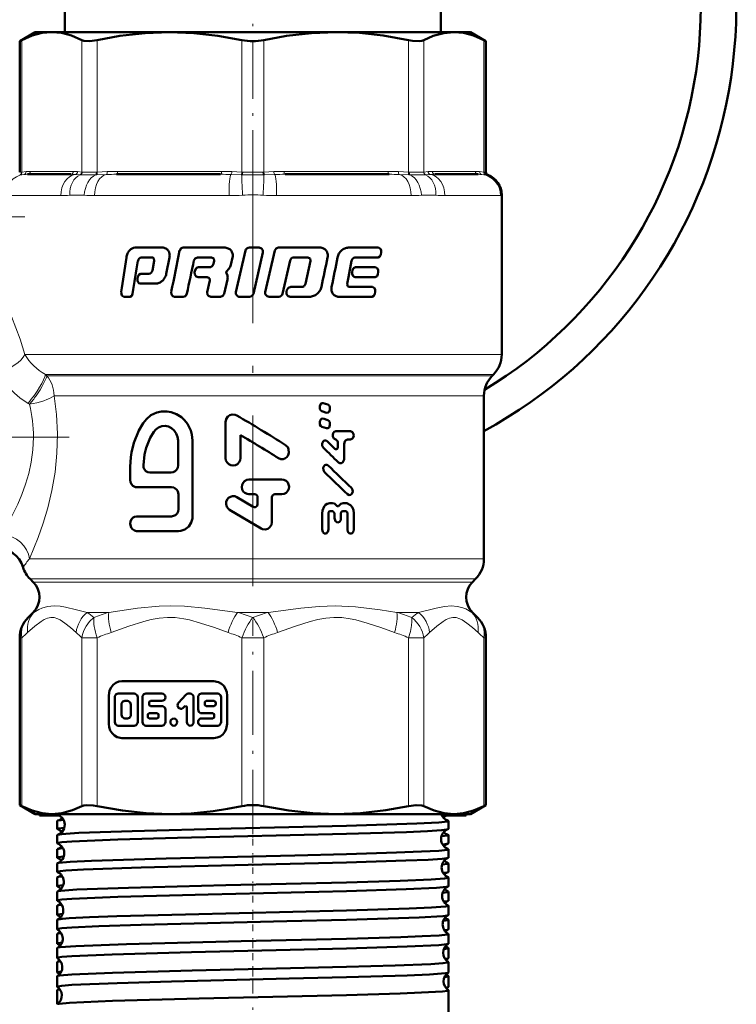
# Model space of a CAD drawing. Extents: x -1351 to 1763, y -1300 to 612.
# Tile 46 of 80: x 265 to 316, y -126 to -57. Entities that reach past the tile are written whole.
import ezdxf

# ---------------------------------------------------------------- set-up
doc = ezdxf.new("R2010")
doc.units = 0
doc.linetypes.add('DASHDOT', pattern=[18.5, 12, -3, 0.5, -3])

msp = doc.modelspace()

# ---------------------------------------------------------------- linework, layer by layer
at = {"color": 7, "linetype": 'DASHDOT', "lineweight": 18, "ltscale": 0.340646}
msp.add_line((281.602, -68.764), (281.602, -55.138), dxfattribs=at)
at = {"color": 7, "lineweight": 50}
for p, q in [((268.381, -57.773), (268.381, -56.273)), ((294.822, -57.773), (294.822, -56.273)), ((266.302, -57.773), (265.206, -58.406)), ((266.302, -57.773), (267.466, -57.773)), ((267.466, -57.773), (275.747, -57.773)), ((275.747, -57.773), (281.602, -57.773)), ((281.602, -57.773), (287.457, -57.773)), ((287.457, -57.773), (295.737, -57.773)), ((295.737, -57.773), (296.902, -57.773)), ((296.902, -57.773), (297.998, -58.406)), ((265.358, -58.328), (265.206, -58.406)), ((265.206, -67.628), (265.206, -58.406)), ((297.998, -58.406), (297.845, -58.328)), ((297.998, -67.628), (297.998, -58.406)), ((268.8, -67.773), (265.763, -67.773)), ((279.337, -67.773), (272.004, -67.773)), ((291.2, -67.773), (283.867, -67.773)), ((297.441, -67.773), (294.403, -67.773)), ((299.102, -80.445), (299.102, -69.22)), ((273.317, -72.93), (275.242, -72.93)), ((276.7, -72.929), (279.586, -72.929)), ((281.083, -73.143), (280.411, -76.052)), ((281.357, -72.929), (282.04, -72.929)), ((281.64, -76.173), (282.313, -73.264)), ((283.147, -73.143), (282.477, -76.052)), ((283.418, -72.929), (286.32, -72.929)), ((288.312, -72.929), (290.444, -72.929)), ((290.599, -73.404), (290.619, -73.263)), ((273.746, -73.619), (274.507, -73.619)), ((274.661, -73.85), (274.535, -74.543)), ((274.635, -73.685), (274.661, -73.85)), ((275.513, -74.773), (275.743, -73.62)), ((277.712, -73.619), (278.697, -73.619)), ((278.697, -73.619), (278.855, -73.685)), ((278.887, -73.85), (278.833, -74.082)), ((278.855, -73.685), (278.887, -73.85)), ((280.058, -74.137), (280.178, -73.62)), ((283.697, -76.173), (284.229, -73.832)), ((284.494, -73.618), (285.479, -73.618)), ((285.663, -73.849), (285.309, -75.471)), ((285.479, -73.618), (285.632, -73.685)), ((285.632, -73.685), (285.663, -73.849)), ((288.333, -75.005), (288.546, -73.849)), ((288.786, -73.619), (290.423, -73.619)), ((273.712, -74.775), (274.296, -74.775)), ((277.537, -74.527), (277.506, -74.667)), ((277.792, -74.314), (278.543, -74.314)), ((279.817, -74.884), (279.741, -74.724)), ((279.757, -74.603), (279.921, -74.428)), ((288.617, -74.527), (288.591, -74.667)), ((288.83, -74.314), (290.233, -74.314)), ((290.392, -74.79), (290.413, -74.649)), ((273.516, -74.99), (273.493, -75.13)), ((273.689, -75.464), (274.765, -75.464)), ((277.762, -75.003), (278.388, -75.003)), ((278.388, -75.003), (278.545, -75.07)), ((278.576, -75.233), (278.394, -76.052)), ((278.545, -75.07), (278.576, -75.233)), ((279.59, -76.174), (279.82, -75.175)), ((288.247, -75.467), (288.333, -75.005)), ((288.805, -75.003), (290.211, -75.003)), ((284.004, -75.911), (283.971, -76.051)), ((284.269, -75.698), (285.023, -75.698)), ((288.405, -75.698), (290.016, -75.698)), ((290.179, -76.174), (290.201, -76.034)), ((272.523, -76.387), (272.965, -76.387)), ((276.104, -76.387), (276.71, -76.387)), ((278.657, -76.387), (279.322, -76.387)), ((280.684, -76.387), (281.367, -76.387)), ((282.75, -76.387), (283.428, -76.387)), ((284.238, -76.387), (285.583, -76.387)), ((287.652, -76.387), (289.993, -76.387)), ((298.438, -81.937), (298.516, -81.859)), ((297.852, -83.352), (297.852, -94.823)), ((286.312, -84.11), (286.312, -84.196)), ((286.457, -84.44), (286.787, -84.542)), ((286.875, -83.968), (286.543, -83.866)), ((287.023, -84.298), (287.023, -84.212)), ((286.875, -85.057), (286.543, -84.955)), ((279.688, -85.203), (279.688, -87.733)), ((286.312, -85.199), (286.312, -85.285)), ((286.457, -85.528), (286.787, -85.63)), ((287.023, -85.387), (287.023, -85.3)), ((287.435, -85.849), (288.47, -85.849)), ((276.34, -88.246), (276.34, -86.501)), ((277.37, -91.837), (277.37, -86.501)), ((280.728, -87.733), (280.728, -86.112)), ((287.375, -87.086), (286.822, -86.55)), ((287.449, -86.42), (287.436, -86.42)), ((288.471, -86.419), (288.27, -86.419)), ((287.572, -86.578), (287.572, -86.959)), ((288.021, -87.782), (288.02, -86.737)), ((272.978, -88.348), (272.978, -89.272)), ((274.358, -88.759), (275.859, -88.759)), ((281.328, -89.248), (283.647, -89.248)), ((273.424, -89.785), (275.883, -89.785)), ((276.375, -90.298), (276.375, -91.324)), ((281.631, -91.162), (280.47, -90.477)), ((281.732, -90.275), (281.328, -90.275)), ((281.935, -90.481), (281.935, -90.983)), ((282.944, -92.236), (282.944, -90.481)), ((283.145, -90.275), (283.647, -90.275)), ((279.967, -91.371), (282.187, -92.683)), ((287.023, -90.908), (287.206, -90.908)), ((287.949, -90.907), (288.136, -90.907)), ((273.424, -91.837), (275.883, -91.837)), ((286.48, -91.622), (286.481, -92.763)), ((286.915, -92.762), (286.914, -91.637)), ((287.231, -91.479), (287.036, -91.479)), ((287.354, -91.637), (287.355, -91.969)), ((287.8, -91.969), (287.8, -91.636)), ((288.124, -91.477), (287.924, -91.477)), ((288.25, -91.635), (288.251, -92.76)), ((288.704, -92.759), (288.703, -91.619)), ((273.424, -92.863), (276.375, -92.863)), ((265.938, -96.238), (266.162, -96.463)), ((297.041, -96.463), (297.266, -96.238)), ((296.602, -97.559), (296.602, -97.488)), ((266.162, -98.584), (265.792, -98.955)), ((297.041, -98.584), (297.412, -98.955)), ((265.206, -112.141), (265.206, -100.369)), ((297.998, -112.141), (297.998, -100.369)), ((278.869, -103.429), (272.39, -103.429)), ((271.466, -104.429), (271.466, -106.429)), ((271.891, -104.557), (271.891, -106.301)), ((273.266, -104.301), (272.128, -104.301)), ((273.503, -106.301), (273.503, -104.557)), ((273.837, -104.557), (273.837, -106.301)), ((275.211, -104.301), (274.074, -104.301)), ((276.896, -104.376), (276.372, -104.944)), ((277.203, -104.301), (277.064, -104.301)), ((277.44, -106.301), (277.44, -104.557)), ((277.755, -104.557), (277.755, -105.429)), ((279.13, -104.301), (277.992, -104.301)), ((279.367, -106.301), (279.367, -104.557)), ((279.793, -106.429), (279.793, -104.429)), ((272.365, -105.07), (272.365, -105.788)), ((272.792, -104.814), (272.602, -104.814)), ((273.029, -105.788), (273.029, -105.07)), ((274.311, -105.07), (274.311, -104.916)), ((274.405, -104.814), (275.211, -104.814)), ((275.211, -105.173), (274.405, -105.173)), ((276.707, -105.306), (276.804, -105.201)), ((278.229, -104.916), (278.229, -105.07)), ((278.893, -104.814), (278.324, -104.814)), ((278.324, -105.173), (278.893, -105.173)), ((278.988, -105.07), (278.988, -104.916)), ((274.219, -105.788), (274.219, -105.942)), ((274.879, -105.686), (274.314, -105.686)), ((274.974, -105.942), (274.974, -105.788)), ((275.448, -106.301), (275.448, -105.429)), ((276.966, -105.274), (276.966, -106.301)), ((277.992, -105.686), (278.798, -105.686)), ((278.893, -105.788), (278.893, -105.942)), ((272.128, -106.558), (273.266, -106.558)), ((272.602, -106.045), (272.792, -106.045)), ((274.074, -106.558), (275.211, -106.558)), ((274.314, -106.045), (274.879, -106.045)), ((278.798, -106.045), (277.992, -106.045)), ((277.992, -106.558), (279.13, -106.558)), ((272.39, -107.429), (278.869, -107.429)), ((265.206, -112.141), (265.358, -112.218)), ((266.302, -112.773), (265.206, -112.141)), ((296.902, -112.773), (297.998, -112.141)), ((297.845, -112.218), (297.998, -112.141)), ((266.302, -112.773), (267.466, -112.773)), ((266.602, -112.773), (266.602, -112.873)), ((267.966, -112.873), (266.602, -112.873)), ((267.466, -112.773), (275.747, -112.773)), ((267.842, -112.816), (267.842, -112.773)), ((275.747, -112.773), (281.602, -112.773)), ((281.602, -112.773), (287.457, -112.773)), ((287.457, -112.773), (295.737, -112.773)), ((296.602, -112.873), (294.889, -112.873)), ((295.737, -112.773), (296.902, -112.773)), ((296.602, -112.873), (296.602, -112.773)), ((267.842, -113.822), (267.842, -113.259)), ((295.361, -113.822), (295.361, -113.259)), ((267.842, -114.828), (267.842, -114.254)), ((295.361, -114.828), (295.361, -114.254)), ((267.842, -115.834), (267.842, -115.249)), ((295.361, -115.834), (295.361, -115.249)), ((267.842, -116.841), (267.842, -116.243)), ((295.361, -116.841), (295.361, -116.243)), ((267.842, -117.848), (267.842, -117.237)), ((295.361, -117.848), (295.361, -117.237)), ((267.842, -118.856), (267.842, -118.23)), ((295.361, -118.856), (295.361, -118.23)), ((267.842, -119.865), (267.842, -119.222)), ((295.361, -119.865), (295.361, -119.222)), ((267.842, -120.874), (267.842, -120.214)), ((295.361, -120.874), (295.361, -120.214)), ((267.842, -121.883), (267.842, -121.206)), ((295.361, -121.883), (295.361, -121.206)), ((267.842, -122.894), (267.842, -122.197)), ((295.361, -122.894), (295.361, -122.197)), ((267.842, -123.905), (267.842, -123.187)), ((295.361, -123.905), (295.361, -123.187)), ((267.842, -124.916), (267.842, -124.177)), ((295.361, -124.916), (295.361, -124.177)), ((267.842, -126.153), (267.842, -125.166)), ((295.361, -130.773), (295.361, -125.166)), ((295.361, -126.154), (295.361, -126.153))]:
    msp.add_line(p, q, dxfattribs=at)
at = {"color": 7, "lineweight": 18}
for p, q in [((265.358, -58.328), (265.358, -67.615)), ((269.575, -67.615), (269.575, -58.328)), ((270.657, -58.328), (270.657, -67.615)), ((280.836, -67.615), (280.836, -58.328)), ((282.367, -58.328), (282.367, -67.615)), ((292.547, -67.615), (292.547, -58.328)), ((293.629, -58.328), (293.629, -67.615)), ((297.845, -67.615), (297.845, -58.328)), ((265.226, -67.807), (265.205, -67.809)), ((265.206, -67.628), (265.337, -67.617)), ((265.491, -67.785), (265.226, -67.807)), ((265.337, -67.617), (265.358, -67.615)), ((265.358, -67.615), (265.652, -67.586)), ((265.948, -67.573), (268.985, -67.573)), ((269.437, -67.807), (269.115, -67.785)), ((269.281, -67.586), (269.575, -67.615)), ((269.464, -67.809), (269.437, -67.807)), ((269.575, -67.615), (269.597, -67.617)), ((270.608, -67.807), (270.552, -67.809)), ((270.605, -67.617), (270.657, -67.615)), ((271.305, -67.785), (270.608, -67.807)), ((270.657, -67.615), (271.366, -67.586)), ((272.08, -67.573), (279.413, -67.573)), ((280.774, -67.807), (280.054, -67.785)), ((280.128, -67.586), (280.836, -67.615)), ((280.832, -67.809), (280.774, -67.807)), ((280.836, -67.615), (280.889, -67.617)), ((282.315, -67.617), (282.367, -67.615)), ((282.367, -67.615), (283.076, -67.586)), ((282.43, -67.807), (282.371, -67.809)), ((283.15, -67.785), (282.43, -67.807)), ((283.79, -67.573), (291.123, -67.573)), ((291.838, -67.586), (292.547, -67.615)), ((292.596, -67.807), (291.899, -67.785)), ((292.547, -67.615), (292.598, -67.617)), ((292.652, -67.809), (292.596, -67.807)), ((293.607, -67.617), (293.629, -67.615)), ((293.629, -67.615), (293.922, -67.586)), ((293.767, -67.807), (293.74, -67.809)), ((294.088, -67.785), (293.767, -67.807)), ((294.218, -67.573), (297.256, -67.573)), ((297.552, -67.586), (297.845, -67.615)), ((297.978, -67.807), (297.712, -67.785)), ((297.845, -67.615), (297.866, -67.617)), ((297.866, -67.617), (297.998, -67.628)), ((297.998, -67.809), (297.978, -67.807)), ((298.127, -67.815), (297.998, -67.809)), ((269.747, -69.247), (268.728, -69.247)), ((294.475, -69.247), (293.456, -69.247)), ((299.102, -69.22), (299.087, -69.247)), ((264.182, -69.273), (268.1, -69.273)), ((270.468, -69.273), (279.928, -69.273)), ((283.276, -69.273), (292.736, -69.273)), ((295.103, -69.273), (299.021, -69.273)), ((265.569, -80.445), (299.102, -80.445)), ((267.014, -81.859), (298.516, -81.859)), ((267.014, -81.859), (267.117, -81.937)), ((267.117, -81.937), (298.438, -81.937)), ((267.621, -83.352), (267.827, -83.352)), ((267.827, -83.352), (295.166, -83.352)), ((295.166, -83.352), (297.852, -83.352)), ((265.9, -83.951), (265.794, -83.889)), ((265.896, -94.823), (297.852, -94.823)), ((297.266, -96.238), (265.938, -96.238)), ((266.162, -96.463), (297.041, -96.463)), ((266.2, -98.584), (266.162, -98.584)), ((269.95, -98.584), (271.472, -98.584)), ((280.526, -98.584), (282.677, -98.584)), ((291.732, -98.584), (293.253, -98.584)), ((297.004, -98.584), (297.041, -98.584)), ((265.206, -100.369), (265.358, -100.369)), ((265.358, -100.369), (265.358, -112.218)), ((269.575, -112.218), (269.575, -100.369)), ((269.575, -100.369), (270.657, -100.369)), ((270.657, -100.369), (270.657, -112.218)), ((280.836, -112.218), (280.836, -100.369)), ((281.602, -100.369), (280.836, -100.369)), ((282.367, -100.369), (281.602, -100.369)), ((282.367, -100.369), (282.367, -112.218)), ((292.547, -112.218), (292.547, -100.369)), ((292.547, -100.369), (293.629, -100.369)), ((293.629, -100.369), (293.629, -112.218)), ((297.845, -112.218), (297.845, -100.369)), ((297.845, -100.369), (297.998, -100.369))]:
    msp.add_line(p, q, dxfattribs=at)
at = {"color": 7, "linetype": 'DASHDOT', "lineweight": 18}
for p, q in [((281.602, -66.237), (281.602, -101.929)), ((268.674, -86.273), (239.14, -86.273))]:
    msp.add_line(p, q, dxfattribs=at)
at = {"color": 7, "linetype": 'DASHDOT', "lineweight": 18, "ltscale": 0.108127}
msp.add_line((265.566, -70.773), (261.241, -70.773), dxfattribs=at)
at = {"color": 7, "linetype": 'DASHDOT', "lineweight": 18, "ltscale": 0.376446}
msp.add_line((281.602, -114.172), (281.602, -99.114), dxfattribs=at)
at = {"color": 7, "linetype": 'DASHDOT', "lineweight": 18, "ltscale": 0.037488}
msp.add_line((281.602, -114.973), (281.602, -113.473), dxfattribs=at)
at = {"color": 7, "linetype": 'DASHDOT', "lineweight": 18, "ltscale": 0.038128}
msp.add_line((281.602, -116.986), (281.602, -115.461), dxfattribs=at)
at = {"color": 7, "linetype": 'DASHDOT', "lineweight": 18, "ltscale": 0.0389}
msp.add_line((281.602, -119.001), (281.602, -117.445), dxfattribs=at)
at = {"color": 7, "linetype": 'DASHDOT', "lineweight": 18, "ltscale": 0.03981}
msp.add_line((281.602, -121.02), (281.602, -119.428), dxfattribs=at)
at = {"color": 7, "linetype": 'DASHDOT', "lineweight": 18, "ltscale": 0.040864}
msp.add_line((281.602, -123.042), (281.602, -121.407), dxfattribs=at)
at = {"color": 7, "linetype": 'DASHDOT', "lineweight": 18, "ltscale": 0.042071}
msp.add_line((281.602, -125.067), (281.602, -123.384), dxfattribs=at)
at = {"color": 7, "linetype": 'DASHDOT', "lineweight": 18, "ltscale": 0.328996}
msp.add_line((281.602, -137.566), (281.602, -124.406), dxfattribs=at)
at = {"color": 7, "lineweight": 50}
for points in [[(267.466, -57.773), (266.787, -57.832), (266.091, -58.014), (265.358, -58.328)], [(269.575, -58.328), (268.841, -58.014), (268.145, -57.833), (267.466, -57.773)], [(275.747, -57.773), (274.025, -57.838), (272.255, -58.039), (270.657, -58.328)], [(280.836, -58.328), (279.148, -58.025), (277.451, -57.837), (275.747, -57.773)], [(287.457, -57.773), (285.735, -57.838), (283.965, -58.039), (282.367, -58.328)], [(292.547, -58.328), (290.778, -58.014), (289.097, -57.833), (287.457, -57.773)], [(295.737, -57.773), (295.024, -57.838), (294.291, -58.039), (293.629, -58.328)], [(297.845, -58.328), (297.112, -58.014), (296.416, -57.833), (295.737, -57.773)], [(270.657, -58.328), (270.122, -58.403), (269.719, -58.378), (269.575, -58.328)], [(293.629, -58.328), (293.484, -58.378), (293.3, -58.403), (292.831, -58.378), (292.547, -58.328)], [(276.7, -72.929), (276.556, -72.98), (276.456, -73.143)], [(282.313, -73.264), (282.305, -73.118), (282.221, -72.995), (282.04, -72.929)], [(290.423, -73.619), (290.544, -73.549), (290.599, -73.404)], [(290.619, -73.263), (290.617, -73.131), (290.572, -73.01), (290.444, -72.929)], [(277.457, -73.832), (277.535, -73.691), (277.712, -73.619)], [(273.712, -74.775), (273.58, -74.842), (273.516, -74.99)], [(277.506, -74.667), (277.513, -74.812), (277.627, -74.964), (277.762, -75.003)], [(277.792, -74.314), (277.642, -74.363), (277.537, -74.527)], [(288.591, -74.667), (288.595, -74.805), (288.687, -74.959), (288.805, -75.003)], [(288.83, -74.314), (288.69, -74.378), (288.617, -74.527)], [(290.211, -75.003), (290.334, -74.935), (290.392, -74.79)], [(290.413, -74.649), (290.411, -74.516), (290.365, -74.394), (290.233, -74.314)], [(273.493, -75.13), (273.497, -75.265), (273.526, -75.349), (273.578, -75.419), (273.689, -75.464)], [(272.353, -76.052), (272.355, -76.183), (272.398, -76.304), (272.523, -76.387)], [(272.965, -76.387), (273.09, -76.319), (273.149, -76.174)], [(275.867, -76.052), (275.889, -76.239), (275.977, -76.346), (276.104, -76.387)], [(276.71, -76.387), (276.856, -76.337), (276.957, -76.174)], [(278.394, -76.052), (278.42, -76.243), (278.48, -76.32), (278.657, -76.387)], [(279.322, -76.387), (279.493, -76.327), (279.59, -76.174)], [(284.269, -75.698), (284.1, -75.758), (284.004, -75.911)], [(289.993, -76.387), (290.119, -76.319), (290.179, -76.174)], [(290.201, -76.034), (290.198, -75.9), (290.158, -75.79), (290.016, -75.698)], [(277.37, -86.501), (277.32, -86.079), (277.251, -85.8), (277.006, -85.32), (276.807, -85.074), (276.579, -84.864), (276.227, -84.644), (275.857, -84.508), (275.582, -84.459), (275.179, -84.463), (274.85, -84.534), (274.439, -84.721), (274.12, -84.989), (273.88, -85.27)], [(286.543, -83.866), (286.431, -83.877), (286.372, -83.927), (286.315, -84.072), (286.312, -84.11)], [(286.312, -84.196), (286.324, -84.287), (286.383, -84.393), (286.457, -84.44)], [(286.787, -84.542), (286.9, -84.532), (286.96, -84.483), (287.019, -84.337), (287.023, -84.298)], [(287.023, -84.212), (287.01, -84.12), (286.969, -84.038), (286.875, -83.968)], [(280.468, -84.729), (280.366, -84.683), (280.146, -84.662), (279.986, -84.709), (279.849, -84.805), (279.725, -84.99), (279.688, -85.203)], [(286.543, -84.955), (286.431, -84.966), (286.372, -85.015), (286.315, -85.16), (286.312, -85.199)], [(287.023, -85.3), (287.01, -85.209), (286.969, -85.126), (286.875, -85.057)], [(273.88, -85.27), (273.574, -85.791), (273.225, -86.66), (273.062, -87.352), (273.016, -87.669), (272.978, -88.348)], [(276.34, -86.501), (276.31, -86.248), (276.221, -86.008), (276.078, -85.798), (275.89, -85.633), (275.669, -85.523), (275.431, -85.477), (275.191, -85.497), (274.967, -85.581), (274.772, -85.722), (274.633, -85.886)], [(286.312, -85.285), (286.324, -85.376), (286.383, -85.482), (286.457, -85.528)], [(286.787, -85.63), (286.9, -85.62), (286.96, -85.571), (287.019, -85.426), (287.023, -85.387)], [(287.435, -85.85), (287.316, -85.895), (287.25, -85.979), (287.216, -86.097), (287.224, -86.22), (287.301, -86.362), (287.436, -86.42)], [(288.471, -86.419), (288.611, -86.358), (288.659, -86.293), (288.695, -86.173), (288.686, -86.047), (288.619, -85.918), (288.47, -85.849)], [(274.633, -85.886), (274.382, -86.309), (274.102, -87.002), (273.981, -87.489), (273.903, -88.231)], [(286.822, -86.55), (286.757, -86.507), (286.656, -86.497), (286.596, -86.523), (286.547, -86.567), (286.482, -86.713), (286.488, -86.874), (286.562, -87.007)], [(287.449, -86.42), (287.57, -86.556), (287.572, -86.578)], [(288.02, -86.737), (288.062, -86.559), (288.116, -86.487), (288.27, -86.419)], [(283.416, -87.738), (283.57, -87.799), (283.744, -87.802), (283.859, -87.765), (283.995, -87.667), (284.092, -87.53), (284.141, -87.372), (284.121, -87.099), (284.052, -86.959), (283.907, -86.817)], [(287.572, -86.959), (287.55, -87.05), (287.522, -87.087), (287.484, -87.111), (287.425, -87.115), (287.375, -87.086)], [(279.688, -87.733), (279.714, -87.896), (279.787, -88.045), (279.904, -88.164), (280.052, -88.24), (280.217, -88.265), (280.381, -88.235), (280.527, -88.153), (280.64, -88.03), (280.708, -87.878), (280.728, -87.733)], [(287.623, -88.036), (287.725, -88.094), (287.841, -88.087), (287.938, -88.018), (288.016, -87.841), (288.021, -87.782)], [(273.903, -88.231), (273.922, -88.392), (273.984, -88.539), (274.086, -88.658), (274.217, -88.733), (274.358, -88.759)], [(275.859, -88.759), (276.007, -88.733), (276.142, -88.66), (276.248, -88.546), (276.317, -88.401), (276.34, -88.246)], [(286.896, -88.257), (286.832, -88.214), (286.73, -88.204), (286.67, -88.229), (286.621, -88.273), (286.555, -88.42), (286.561, -88.581), (286.636, -88.714)], [(272.978, -89.272), (273, -89.431), (273.063, -89.574), (273.163, -89.689), (273.357, -89.778), (273.424, -89.785)], [(281.328, -89.248), (281.171, -89.274), (281.027, -89.349), (280.915, -89.466), (280.845, -89.613), (280.823, -89.775), (280.854, -89.935), (280.931, -90.078), (281.05, -90.189), (281.198, -90.256), (281.328, -90.275)], [(283.647, -90.275), (283.807, -90.247), (283.949, -90.17), (284.062, -90.048), (284.129, -89.895), (284.146, -89.732), (284.119, -89.59), (284.052, -89.459), (283.939, -89.344), (283.791, -89.27), (283.647, -89.248)], [(275.883, -89.785), (276.034, -89.81), (276.231, -89.936), (276.322, -90.067), (276.375, -90.298)], [(288.264, -90.279), (288.379, -90.335), (288.479, -90.317), (288.543, -90.27), (288.59, -90.204), (288.624, -90.083), (288.613, -89.957), (288.535, -89.823)], [(280.47, -90.477), (280.325, -90.421), (280.17, -90.411), (280.026, -90.448), (279.897, -90.528), (279.794, -90.646), (279.729, -90.806), (279.719, -90.985), (279.769, -91.155), (279.861, -91.286), (279.967, -91.371)], [(276.375, -91.324), (276.35, -91.483), (276.279, -91.627), (276.169, -91.741), (275.956, -91.83), (275.883, -91.837)], [(281.935, -90.983), (281.896, -91.103), (281.794, -91.18), (281.709, -91.188), (281.631, -91.162)], [(287.023, -90.908), (286.837, -90.951), (286.715, -91.033), (286.617, -91.146), (286.501, -91.423), (286.48, -91.622)], [(287.483, -91.069), (287.334, -90.937), (287.206, -90.908)], [(287.669, -91.068), (287.619, -91.113), (287.554, -91.12), (287.514, -91.101), (287.483, -91.069)], [(287.949, -90.907), (287.792, -90.951), (287.669, -91.068)], [(288.703, -91.619), (288.677, -91.407), (288.6, -91.211), (288.474, -91.048), (288.223, -90.916), (288.136, -90.907)], [(273.424, -91.837), (273.289, -91.861), (273.177, -91.921), (273.071, -92.035), (273, -92.191), (272.978, -92.357), (273.045, -92.622), (273.137, -92.744), (273.279, -92.835), (273.424, -92.863)], [(276.375, -92.863), (276.53, -92.85), (276.831, -92.747), (277.097, -92.541), (277.276, -92.268), (277.358, -91.981), (277.37, -91.837)], [(286.914, -91.637), (286.934, -91.55), (286.976, -91.499), (287.035, -91.479)], [(287.231, -91.478), (287.352, -91.615), (287.354, -91.637)], [(287.355, -91.969), (287.413, -92.161), (287.503, -92.238), (287.577, -92.254)], [(287.577, -92.254), (287.686, -92.217), (287.78, -92.089), (287.8, -91.969)], [(287.8, -91.636), (287.821, -91.547), (287.864, -91.497), (287.924, -91.477)], [(288.124, -91.477), (288.191, -91.501), (288.229, -91.547), (288.25, -91.635)], [(282.187, -92.683), (282.284, -92.728), (282.496, -92.749), (282.651, -92.705), (282.784, -92.614), (282.904, -92.437), (282.944, -92.236)], [(286.481, -92.763), (286.516, -92.918), (286.561, -92.984), (286.625, -93.031), (286.727, -93.045), (286.777, -93.027), (286.839, -92.978), (286.883, -92.911), (286.915, -92.762)], [(288.251, -92.76), (288.291, -92.922), (288.341, -92.987), (288.409, -93.031), (288.508, -93.042), (288.578, -93.015), (288.679, -92.889), (288.704, -92.759)], [(272.39, -103.429), (272.168, -103.459), (271.96, -103.545), (271.776, -103.682), (271.628, -103.864), (271.524, -104.081), (271.466, -104.429)], [(279.793, -104.429), (279.765, -104.189), (279.685, -103.963), (279.559, -103.764), (279.391, -103.604), (279.191, -103.492), (278.869, -103.429)], [(272.128, -104.301), (271.991, -104.348), (271.902, -104.479), (271.891, -104.557)], [(273.503, -104.557), (273.457, -104.406), (273.335, -104.312), (273.266, -104.301)], [(274.074, -104.301), (273.936, -104.348), (273.848, -104.478), (273.837, -104.557)], [(277.44, -104.557), (277.394, -104.406), (277.272, -104.312), (277.203, -104.301)], [(277.992, -104.301), (277.855, -104.348), (277.767, -104.479), (277.755, -104.557)], [(279.367, -104.557), (279.321, -104.406), (279.199, -104.312), (279.13, -104.301)], [(272.602, -104.814), (272.463, -104.863), (272.377, -104.991), (272.365, -105.07)], [(273.029, -105.07), (272.983, -104.919), (272.865, -104.826), (272.792, -104.814)], [(275.448, -105.429), (275.402, -105.278), (275.281, -105.184), (275.211, -105.173)], [(276.372, -104.944), (276.321, -105.024), (276.303, -105.14), (276.373, -105.308), (276.528, -105.381), (276.601, -105.373), (276.707, -105.306)], [(272.365, -105.788), (272.41, -105.939), (272.529, -106.032), (272.602, -106.045)], [(272.792, -106.045), (272.931, -105.996), (273.017, -105.868), (273.029, -105.788)], [(277.755, -105.429), (277.801, -105.581), (277.923, -105.674), (277.992, -105.686)], [(271.466, -106.429), (271.494, -106.669), (271.573, -106.895), (271.7, -107.094), (271.868, -107.254), (272.068, -107.366), (272.39, -107.429)], [(271.891, -106.301), (271.937, -106.453), (272.059, -106.547), (272.128, -106.558)], [(273.266, -106.558), (273.402, -106.511), (273.491, -106.379), (273.503, -106.301)], [(273.837, -106.301), (273.882, -106.453), (274.004, -106.547), (274.074, -106.558)], [(275.211, -106.558), (275.348, -106.511), (275.437, -106.379), (275.448, -106.301)], [(276.966, -106.301), (277.012, -106.453), (277.134, -106.547), (277.203, -106.558)], [(277.203, -106.558), (277.34, -106.511), (277.428, -106.38), (277.44, -106.301)], [(278.869, -107.429), (279.09, -107.399), (279.299, -107.313), (279.483, -107.176), (279.631, -106.994), (279.735, -106.777), (279.793, -106.429)], [(279.13, -106.558), (279.267, -106.511), (279.356, -106.379), (279.367, -106.301)], [(269.575, -112.218), (269.72, -112.168), (269.904, -112.144), (270.373, -112.168), (270.657, -112.218)], [(292.547, -112.218), (293.081, -112.144), (293.484, -112.168), (293.629, -112.218)], [(265.358, -112.218), (266.091, -112.533), (266.787, -112.714), (267.466, -112.773)], [(267.466, -112.773), (268.179, -112.708), (268.913, -112.508), (269.575, -112.218)], [(267.842, -112.816), (267.844, -112.811), (267.847, -112.808), (267.856, -112.802), (267.881, -112.792), (267.967, -112.773)], [(267.884, -112.841), (267.855, -112.83), (267.847, -112.825), (267.843, -112.819), (267.842, -112.816)], [(270.657, -112.218), (272.425, -112.532), (274.107, -112.714), (275.747, -112.773)], [(275.747, -112.773), (277.276, -112.722), (278.804, -112.569), (279.823, -112.413), (280.836, -112.218)], [(282.367, -112.218), (284.136, -112.532), (285.817, -112.714), (287.457, -112.773)], [(287.457, -112.773), (289.178, -112.708), (290.948, -112.508), (292.547, -112.218)], [(293.629, -112.218), (294.362, -112.533), (295.059, -112.714), (295.737, -112.773)], [(295.737, -112.773), (296.416, -112.714), (297.112, -112.533), (297.845, -112.218)], [(267.842, -113.259), (267.843, -113.256), (267.848, -113.25), (267.858, -113.244), (267.892, -113.232)], [(268.377, -113.495), (268.337, -113.78), (268.158, -114.063), (267.908, -114.222), (267.883, -114.23)], [(288.198, -113.598), (293.124, -113.442), (294.691, -113.359), (295.285, -113.293), (295.337, -113.278), (295.353, -113.27), (295.359, -113.265), (295.36, -113.263), (295.361, -113.259)], [(295.361, -113.259), (295.361, -113.256), (295.356, -113.25), (295.346, -113.244), (295.312, -113.232)], [(267.842, -113.822), (267.843, -113.818), (267.849, -113.812), (267.86, -113.805), (267.9, -113.792), (268.351, -113.734)], [(267.842, -114.828), (267.844, -114.823), (267.846, -114.82), (267.855, -114.814), (267.879, -114.804), (268.168, -114.758), (268.87, -114.703), (272.118, -114.568), (276.292, -114.451), (288.198, -114.165)], [(267.842, -114.254), (267.843, -114.252), (267.847, -114.246), (267.855, -114.241), (267.883, -114.23)], [(267.883, -114.23), (268.151, -114.187), (269.362, -114.104), (273.121, -113.967), (280.08, -113.792), (288.198, -113.598)], [(288.198, -114.165), (292.408, -114.035), (293.876, -113.972), (294.877, -113.907), (295.233, -113.865), (295.326, -113.845)], [(294.869, -114.339), (295.305, -114.283), (295.344, -114.27), (295.355, -114.264), (295.36, -114.257), (295.361, -114.254)], [(295.361, -114.254), (295.361, -114.252), (295.357, -114.246), (295.349, -114.241), (295.32, -114.23)], [(294.942, -114.907), (295.252, -114.868), (295.331, -114.849)], [(267.872, -116.222), (267.952, -116.203), (268.761, -116.127), (270.245, -116.053), (275.508, -115.891), (284.56, -115.677), (288.198, -115.588)], [(288.198, -115.588), (291.711, -115.485), (293.466, -115.417), (294.686, -115.348), (295.284, -115.282), (295.337, -115.267), (295.353, -115.26), (295.359, -115.255), (295.36, -115.253), (295.361, -115.249)], [(267.842, -115.834), (267.843, -115.831), (267.848, -115.825), (267.859, -115.818), (267.895, -115.806), (268.312, -115.75)], [(267.842, -116.841), (267.843, -116.839), (267.845, -116.835), (267.85, -116.83), (267.867, -116.822), (268.061, -116.784), (268.441, -116.746), (269.688, -116.673), (273.751, -116.532), (281.275, -116.345), (288.198, -116.177)], [(288.198, -116.177), (292.372, -116.049), (293.932, -115.981), (294.916, -115.916), (295.252, -115.874), (295.336, -115.854)], [(294.908, -116.324), (295.311, -116.27), (295.346, -116.258), (295.356, -116.252), (295.361, -116.246), (295.361, -116.243)], [(294.982, -116.916), (295.266, -116.879), (295.339, -116.859)], [(267.864, -118.212), (267.913, -118.198), (268.092, -118.169), (269.231, -118.086), (272.857, -117.951), (279.702, -117.777), (288.198, -117.575)], [(267.867, -117.217), (267.937, -117.199), (268.209, -117.163)], [(288.198, -117.575), (291.965, -117.464), (294.143, -117.371), (295.073, -117.301), (295.329, -117.258), (295.351, -117.249), (295.358, -117.244), (295.361, -117.239), (295.361, -117.237)], [(267.842, -117.848), (267.843, -117.845), (267.848, -117.839), (267.857, -117.833), (267.891, -117.821), (268.272, -117.768)], [(267.842, -118.856), (267.844, -118.852), (267.846, -118.848), (267.855, -118.842), (267.879, -118.833), (268.167, -118.786), (268.872, -118.731), (272.114, -118.596), (278.464, -118.426), (288.198, -118.192)], [(288.198, -118.192), (292.394, -118.063), (294.511, -117.962), (295.217, -117.895), (295.342, -117.865)], [(294.948, -118.307), (295.315, -118.256), (295.347, -118.244), (295.356, -118.238), (295.361, -118.233), (295.361, -118.23)], [(295.024, -118.927), (295.282, -118.891), (295.344, -118.872)], [(267.842, -119.865), (267.843, -119.862), (267.847, -119.856), (267.856, -119.85), (267.886, -119.839), (268.23, -119.788)], [(267.859, -120.199), (267.925, -120.18), (268.208, -120.141), (268.678, -120.104), (270.112, -120.03), (272.044, -119.961), (276.864, -119.829), (288.198, -119.56)], [(267.861, -119.206), (267.922, -119.188), (268.169, -119.153)], [(288.198, -119.56), (292.584, -119.426), (294.161, -119.355), (295.151, -119.278), (295.303, -119.251), (295.344, -119.238), (295.356, -119.231), (295.359, -119.227), (295.361, -119.222)], [(267.842, -120.874), (267.844, -120.869), (267.846, -120.866), (267.855, -120.86), (267.879, -120.85), (268.167, -120.804), (268.87, -120.749), (270.762, -120.661), (273.742, -120.564), (283.986, -120.313), (288.198, -120.209)], [(288.198, -120.209), (293.288, -120.043), (294.953, -119.943), (295.274, -119.901), (295.346, -119.88)], [(294.989, -120.288), (295.319, -120.239), (295.348, -120.228), (295.357, -120.223), (295.361, -120.217), (295.361, -120.214)], [(267.857, -121.191), (267.909, -121.175), (268.127, -121.142)], [(295.068, -120.94), (295.295, -120.905), (295.348, -120.888)], [(267.842, -121.883), (267.843, -121.881), (267.847, -121.875), (267.854, -121.87), (267.881, -121.859), (268.186, -121.811)], [(267.855, -122.183), (267.895, -122.169), (268.057, -122.141), (269.152, -122.058), (272.717, -121.923), (280.788, -121.72), (288.198, -121.544)], [(288.198, -121.544), (291.998, -121.431), (293.502, -121.372), (294.702, -121.304), (295.286, -121.239), (295.338, -121.224), (295.353, -121.217), (295.359, -121.212), (295.36, -121.21), (295.361, -121.206)], [(267.842, -122.894), (267.844, -122.889), (267.846, -122.886), (267.856, -122.879), (267.879, -122.87), (268.168, -122.824), (268.869, -122.769), (271.712, -122.646), (277.289, -122.491), (288.198, -122.228)], [(288.198, -122.228), (292.445, -122.097), (294.681, -121.985), (295.235, -121.927), (295.325, -121.907), (295.35, -121.897)], [(295.032, -122.266), (295.324, -122.22), (295.35, -122.21), (295.357, -122.204), (295.361, -122.199), (295.361, -122.197)], [(267.854, -123.174), (267.897, -123.159), (268.083, -123.128)], [(288.198, -123.525), (291.602, -123.426), (294.126, -123.322), (294.972, -123.262), (295.318, -123.212), (295.345, -123.202), (295.356, -123.196), (295.359, -123.192), (295.361, -123.187)], [(295.112, -122.955), (295.306, -122.922), (295.351, -122.906)], [(267.842, -123.905), (267.843, -123.902), (267.846, -123.897), (267.853, -123.892), (267.876, -123.882), (268.141, -123.837)], [(267.852, -124.165), (267.883, -124.152), (268.01, -124.128), (268.877, -124.054), (271.726, -123.934), (277.328, -123.782), (288.198, -123.525)], [(288.198, -124.249), (292.454, -124.118), (294.021, -124.048), (295.151, -123.961), (295.314, -123.931), (295.352, -123.916)], [(267.842, -124.916), (267.844, -124.911), (267.846, -124.908), (267.856, -124.902), (267.879, -124.893), (268.168, -124.846), (268.869, -124.791), (272.07, -124.657), (275.88, -124.548), (284.165, -124.35), (288.198, -124.249)], [(295.078, -124.241), (295.329, -124.198), (295.351, -124.189), (295.358, -124.184), (295.361, -124.179), (295.361, -124.177)], [(267.851, -125.155), (267.887, -125.141), (268.038, -125.113)], [(288.198, -125.503), (291.968, -125.392), (293.463, -125.333), (294.947, -125.243), (295.295, -125.197), (295.341, -125.183), (295.354, -125.176), (295.359, -125.172), (295.36, -125.169), (295.361, -125.166)], [(295.158, -124.972), (295.317, -124.942), (295.353, -124.927)], [(267.85, -126.144), (267.876, -126.132), (267.981, -126.11), (268.708, -126.042), (271.743, -125.912), (277.818, -125.748), (288.198, -125.503)]]:
    msp.add_lwpolyline(points, dxfattribs=at)
at = {"color": 7, "lineweight": 18}
for points in [[(269.597, -67.617), (270.108, -67.628), (270.605, -67.617)], [(292.598, -67.617), (293.296, -67.627), (293.607, -67.617)], [(264.223, -76.797), (264.638, -77.78), (265.232, -79.378), (265.569, -80.445)], [(265.794, -83.889), (265.212, -83.497), (264.832, -83.175), (264.489, -82.825), (264.054, -82.251), (263.737, -81.64)], [(267.621, -83.352), (267.791, -84.665), (267.863, -86.02), (267.829, -87.39), (267.693, -88.725), (267.466, -90.02), (267.175, -91.223), (266.851, -92.311), (266.498, -93.327), (265.896, -94.823)], [(263.964, -93.07), (264.497, -92.145), (265.08, -90.973), (265.363, -90.302), (265.624, -89.579), (265.844, -88.824), (266.019, -88.019), (266.135, -87.152), (266.174, -86.273)], [(266.2, -98.584), (266.555, -98.382), (266.772, -98.289), (267.164, -98.176), (267.628, -98.131)], [(267.628, -98.131), (268.049, -98.161), (268.42, -98.224), (269.199, -98.402), (269.95, -98.584)], [(271.472, -98.584), (273.501, -98.29), (275.013, -98.152), (275.821, -98.131)], [(275.821, -98.131), (276.799, -98.161), (278.229, -98.29), (280.526, -98.584)], [(282.677, -98.584), (284.984, -98.289), (286.257, -98.171), (287.4, -98.131)], [(287.4, -98.131), (288.826, -98.196), (290.559, -98.406), (291.732, -98.584)], [(293.253, -98.584), (294.484, -98.288), (295.089, -98.171), (295.582, -98.131)], [(295.582, -98.131), (295.964, -98.162), (296.289, -98.24), (296.57, -98.346), (297.004, -98.584)], [(269.17, -99.998), (268.771, -99.662), (268.371, -99.34), (268.045, -99.121), (267.881, -99.037), (267.629, -98.956), (267.402, -98.943), (267.165, -98.992), (266.932, -99.095), (266.715, -99.23), (266.282, -99.561), (265.763, -99.998)], [(270.422, -98.955), (270.12, -99.235), (269.879, -99.555), (269.717, -99.864), (269.62, -100.148), (269.575, -100.369)], [(279.859, -99.998), (278.896, -99.662), (277.93, -99.34), (277.144, -99.121), (276.747, -99.037), (276.14, -98.956), (275.591, -98.943), (275.02, -98.992), (274.458, -99.095), (273.933, -99.23), (272.887, -99.561), (271.634, -99.998)], [(291.569, -99.998), (290.607, -99.662), (289.64, -99.34), (288.854, -99.121), (288.457, -99.037), (287.85, -98.956), (287.301, -98.943), (286.73, -98.992), (286.168, -99.095), (285.643, -99.23), (284.597, -99.561), (283.344, -99.998)], [(292.547, -100.369), (292.679, -99.933), (292.763, -99.518), (292.791, -99.219), (292.781, -98.955)], [(297.441, -99.998), (297.042, -99.662), (296.642, -99.34), (296.316, -99.121), (296.151, -99.037), (295.9, -98.956), (295.673, -98.943), (295.436, -98.992), (295.203, -99.095), (294.986, -99.23), (294.553, -99.561), (294.034, -99.998)]]:
    msp.add_lwpolyline(points, dxfattribs=at)
at = {"color": 7, "lineweight": 50}
for centre, radius, start, end in [((281.602, -55.973), 31.5, 120.29081, 187.84669), ((281.602, -55.973), 34, 298.55013, 41.32221), ((281.602, -55.973), 31.5, 301.14992, 45.45482), ((281.591, -54.679), 3.727, 258.32363, 270.17092), ((281.613, -54.675), 3.73, 269.8334, 281.6705), ((298.198, -67.628), 0.2, 179.99999, 249.48328), ((297.602, -69.22), 1.5, 0, 69.48231), ((273.668, -73.746), 0.967, 155.89295, 172.56033), ((273.609, -73.72), 0.903, 139.34448, 155.83579), ((273.447, -73.596), 0.698, 118.64801, 138.38533), ((273.32, -73.359), 0.429, 90.37964, 118.93589), ((275.249, -73.42), 0.49, 62.94137, 90.80663), ((275.244, -73.433), 0.504, 36.71166, 63.10246), ((275.19, -73.459), 0.563, 11.0898, 35.48592), ((275.017, -73.485), 0.738, 349.41436, 10.45974), ((747.632, -170.047), 481.038, 168.37832, 168.73183), ((279.597, -73.609), 0.679, 66.86778, 90.91643), ((279.633, -73.519), 0.582, 41.67945, 66.67461), ((279.668, -73.47), 0.523, 13.16347, 40.22223), ((279.56, -73.485), 0.633, 347.61232, 12.21465), ((281.352, -73.205), 0.275, 89.11094, 166.97414), ((283.415, -73.203), 0.273, 89.42465, 167.35887), ((286.33, -73.5), 0.57, 64.7254, 91.02408), ((286.346, -73.457), 0.525, 38.27596, 64.22031), ((286.316, -73.461), 0.551, 11.57455, 36.69941), ((286.14, -73.485), 0.729, 349.27734, 10.5953), ((288.35, -73.761), 0.803, 149.39975, 170.02369), ((288.471, -73.826), 0.941, 132.47232, 149.73463), ((288.429, -73.794), 0.888, 114.39792, 131.88496), ((288.317, -73.545), 0.615, 90.44462, 114.47841), ((604.726, -123.496), 335.742, 171.45687, 171.87621), ((622.083, -131.439), 353.283, 170.61815, 171.00002), ((273.852, -73.907), 0.331, 137.97854, 169.90399), ((273.752, -73.809), 0.191, 91.7893, 139.72297), ((274.514, -73.762), 0.143, 32.35771, 92.77573), ((840.941, -195.468), 576.462, 167.8188, 168.056805), ((278.532, -74.003), 0.312, 308.6956, 345.32352), ((284.492, -73.888), 0.269, 89.79962, 167.93274), ((-211.595, 28.929), 508.891, 348.13579, 348.37446), ((-157.184, 14.411), 453.372, 348.53592, 348.80355), ((288.864, -73.916), 0.325, 134.95166, 168.1808), ((288.791, -73.833), 0.214, 91.42166, 136.75346), ((274.289, -74.559), 0.216, 271.91106, 316.52874), ((274.215, -74.478), 0.326, 315.23756, 348.51035), ((274.68, -74.618), 0.847, 329.94761, 349.49191), ((278.543, -74.028), 0.285, 269.99662, 310.11942), ((279.813, -74.672), 0.0879, 129.32456, 216.22491), ((279.214, -73.917), 0.873, 324.15142, 345.36059), ((274.762, -74.866), 0.598, 270.29965, 294.79983), ((274.66, -74.629), 0.856, 294.32318, 312.37788), ((274.602, -74.572), 0.938, 312.66575, 329.88648), ((279.222, -75.034), 0.613, 346.7671, 14.18779), ((285.028, -75.401), 0.289, 306.92792, 346.03383), ((288.443, -75.521), 0.202, 164.70466, 212.95332), ((280.68, -76.112), 0.275, 167.4877, 270.79395), ((281.371, -76.111), 0.275, 269.11043, 346.95377), ((282.746, -76.111), 0.275, 167.53699, 270.77461), ((283.431, -76.115), 0.272, 269.42258, 347.57658), ((284.238, -76.113), 0.273, 166.93627, 269.78422), ((285.015, -75.397), 0.301, 271.63838, 308.53927), ((285.529, -75.468), 0.929, 309.59402, 327.63251), ((285.57, -75.501), 0.877, 327.99899, 347.14814), ((287.774, -75.843), 0.647, 167.08125, 191.02478), ((287.676, -75.863), 0.547, 190.96753, 216.14272), ((288.398, -75.549), 0.148, 213.25483, 272.91461), ((285.583, -75.621), 0.766, 270.03589, 291.85213), ((285.52, -75.447), 0.95, 291.48408, 309.20745), ((287.653, -75.858), 0.531, 218.00171, 243.12809), ((287.645, -75.868), 0.518, 243.44277, 270.82262), ((297.102, -80.445), 2, 315, 360), ((299.852, -83.352), 2, 134.99988, 180.00001), ((208.013, -208.03), 143.013, 57.94847, 59.56046), ((204.985, -214.368), 148.952, 58.22708, 59.43567), ((347.907, -24.852), 87.329, 225.37571, 226.34556), ((375.242, 2.593), 126.723, 225.8007, 226.82531), ((361.584, -12.374), 106.981, 225.52689, 226.73659), ((281.732, -90.477), 0.202, 358.94078, 89.77838), ((283.146, -90.477), 0.202, 90.33018, 181.15684), ((263.536, -96.023), 2, 17.45223, 90.00255), ((295.852, -94.823), 2, 315.00018, 360), ((267.352, -94.823), 2, 197.45374, 225), ((265.102, -97.523), 1.5, 315.00005, 45), ((298.102, -97.523), 1.5, 135, 225), ((267.206, -100.369), 2, 135, 179.99999), ((295.998, -100.369), 2, 360, 45), ((277.066, -104.529), 0.228, 90.50339, 137.96335), ((274.41, -104.912), 0.099, 92.71939, 182.49726), ((274.41, -105.074), 0.099, 177.49898, 267.27681), ((276.872, -105.262), 0.0913, 90.50339, 137.96328), ((276.866, -105.269), 0.099, 357.49881, 87.27724), ((278.329, -104.912), 0.099, 92.7495, 182.47569), ((278.329, -105.074), 0.099, 177.52209, 267.23977), ((278.888, -104.912), 0.099, 357.5221, 87.23977), ((278.888, -105.074), 0.099, 272.7495, 2.47569), ((274.319, -105.784), 0.099, 92.7495, 182.47569), ((274.319, -105.947), 0.099, 177.52209, 267.23977), ((274.875, -105.784), 0.099, 357.5221, 87.23977), ((274.875, -105.947), 0.099, 272.7495, 2.47569), ((278.793, -105.784), 0.099, 357.49899, 87.27681), ((278.793, -105.947), 0.099, 272.7194, 2.49727), ((281.591, -115.869), 3.729, 89.83184, 101.67366), ((281.613, -115.869), 3.729, 78.3264, 90.16808), ((267.65, -113.529), 0.727, 2.62882, 71.21936), ((295.529, -112.55), 0.717, 198.12438, 252.3534), ((294.36, -106.684), 6.239, 274.99116, 277.22119), ((295.548, -113.518), 0.716, 115.76224, 138.57341), ((267.693, -112.58), 0.682, 286.93362, 317.06823), ((268.472, -116.092), 2.919, 93.62538, 101.47111), ((267.881, -113.798), 0.0457, 211.51712, 265.85165), ((267.65, -114.503), 0.697, 41.08595, 70.96052), ((295.573, -114.531), 0.73, 109.81547, 180.65183), ((295.531, -113.575), 0.688, 223.03778, 252.13363), ((295.323, -113.798), 0.0457, 274.14835, 328.48287), ((267.876, -114.809), 0.0392, 208.73288, 264.29215), ((267.613, -115.53), 0.73, 2.7344, 69.14486), ((295.573, -114.541), 0.73, 179.85861, 250.25184), ((295.574, -115.508), 0.703, 110.24757, 138.82379), ((295.327, -114.809), 0.0392, 275.70786, 331.26713), ((267.88, -115.272), 0.0451, 94.05439, 148.29998), ((267.611, -115.539), 0.732, 290.90159, 3.41699), ((267.652, -114.571), 0.693, 288.93059, 316.88614), ((268.388, -117.485), 2.316, 93.42796, 102.74213), ((295.323, -115.272), 0.0451, 31.70002, 85.94561), ((267.872, -115.819), 0.034, 206.07917, 262.5766), ((267.876, -116.261), 0.0385, 95.59628, 151.1796), ((267.611, -116.509), 0.704, 41.23121, 68.55748), ((295.61, -116.532), 0.732, 112.05749, 180.5678), ((295.572, -115.567), 0.698, 223.18795, 249.87847), ((295.328, -116.261), 0.0385, 28.8204, 84.40372), ((295.331, -115.819), 0.034, 277.4234, 333.92082), ((267.869, -116.829), 0.03, 203.6851, 260.80445), ((267.576, -117.531), 0.732, 2.80774, 66.7538), ((295.61, -116.539), 0.732, 179.95325, 248.00055), ((295.614, -117.514), 0.711, 112.79431, 138.68535), ((295.334, -116.829), 0.03, 279.19555, 336.3149), ((267.872, -117.251), 0.0333, 97.33111, 153.7884), ((267.575, -117.538), 0.734, 293.26267, 3.35631), ((267.612, -116.564), 0.702, 291.35758, 316.7632), ((295.332, -117.251), 0.0333, 26.2116, 82.66889), ((267.867, -117.839), 0.0267, 201.44052, 258.91878), ((267.869, -118.241), 0.0293, 99.14109, 156.24765), ((267.572, -118.514), 0.71, 41.27814, 65.92747), ((295.646, -118.532), 0.734, 114.54686, 180.51733), ((295.611, -117.561), 0.705, 223.34409, 247.33739), ((295.335, -118.241), 0.0293, 23.75234, 80.85891), ((295.337, -117.839), 0.0267, 281.08121, 338.55948), ((267.865, -118.848), 0.024, 199.28673, 256.95595), ((267.539, -119.532), 0.734, 2.87226, 64.13914), ((267.573, -118.558), 0.709, 294.01177, 316.65268), ((295.647, -118.539), 0.734, 180.02431, 245.48286), ((295.653, -119.519), 0.717, 115.51312, 138.60189), ((295.339, -118.848), 0.024, 283.04405, 340.71327), ((267.866, -119.232), 0.026, 101.02462, 158.50167), ((267.538, -119.538), 0.735, 295.88205, 3.29433), ((295.337, -119.232), 0.026, 21.49833, 78.97538), ((267.863, -119.858), 0.0218, 197.42597, 254.90532), ((267.864, -120.222), 0.0234, 102.96992, 160.48751), ((267.533, -120.518), 0.716, 41.37184, 63.11576), ((295.683, -120.533), 0.736, 117.26506, 180.45056), ((295.65, -119.557), 0.711, 223.3701, 244.60192), ((295.339, -120.222), 0.0234, 19.5125, 77.03007), ((295.341, -119.858), 0.0218, 285.09468, 342.57404), ((267.861, -120.868), 0.02, 195.74293, 252.79657), ((267.862, -121.212), 0.0212, 104.99583, 162.3868), ((267.503, -121.533), 0.735, 2.91292, 61.36246), ((267.534, -120.553), 0.715, 296.83787, 316.57669), ((295.683, -120.538), 0.735, 180.07461, 242.78094), ((295.689, -121.52), 0.718, 118.3336, 138.55864), ((295.341, -121.212), 0.0212, 17.6132, 75.00417), ((295.342, -120.868), 0.02, 287.20342, 344.25707), ((267.86, -121.879), 0.0184, 194.03172, 250.68527), ((267.502, -121.537), 0.737, 298.66161, 3.25454), ((295.343, -121.879), 0.0184, 289.31473, 345.96829), ((267.861, -122.202), 0.0194, 106.97896, 164.16468), ((267.493, -122.524), 0.724, 41.4774, 60.12656), ((295.719, -122.534), 0.737, 120.12083, 180.40815), ((295.719, -122.537), 0.737, 180.11646, 239.91664), ((295.684, -121.559), 0.709, 223.3189, 241.77993), ((295.343, -122.202), 0.0194, 15.83532, 73.02103), ((267.859, -122.89), 0.0171, 192.55589, 248.49048), ((267.859, -123.191), 0.0178, 109.2015, 165.84694), ((267.467, -123.533), 0.737, 2.95368, 58.42055), ((267.497, -122.551), 0.718, 299.7713, 316.55784), ((295.728, -123.525), 0.725, 121.36634, 138.54119), ((295.344, -123.191), 0.0178, 14.15307, 70.7985), ((295.345, -122.89), 0.0171, 291.50952, 347.4441), ((267.858, -123.901), 0.016, 191.30655, 246.47276), ((267.457, -124.525), 0.725, 41.49359, 57.0847), ((267.466, -123.537), 0.738, 301.57117, 3.21843), ((295.755, -124.534), 0.738, 123.1304, 180.37034), ((295.346, -123.901), 0.016, 293.52725, 348.69345), ((267.858, -124.18), 0.0164, 111.36627, 167.45828), ((295.755, -124.537), 0.738, 180.14436, 236.91476), ((295.725, -123.549), 0.721, 223.4719, 238.7151), ((295.345, -124.18), 0.0164, 12.54172, 68.63374), ((267.857, -124.914), 0.015, 189.93588, 244.01384), ((267.857, -125.169), 0.0153, 113.48611, 168.66578), ((267.431, -125.534), 0.738, 2.97965, 55.35032), ((267.459, -124.548), 0.722, 302.8423, 316.52022), ((295.766, -125.527), 0.728, 124.4941, 138.52609), ((295.346, -125.169), 0.0153, 11.33421, 66.51388), ((295.346, -124.914), 0.015, 295.98616, 350.06412), ((267.43, -125.536), 0.739, 304.65828, 3.17974), ((267.856, -126.157), 0.0143, 115.76184, 169.94695)]:
    msp.add_arc(centre, radius, start, end, dxfattribs=at)
at = {"color": 7, "lineweight": 18}
for centre, radius, start, end in [((265.141, -67.624), 0.196, 289.20109, 2.07686), ((265.163, -67.623), 0.195, 288.84479, 2.60724), ((265.75, -70.734), 2.96, 89.74646, 95.00685), ((265.459, -67.596), 0.192, 279.68886, 3.05589), ((265.935, -70.701), 3.128, 89.75925, 95.18705), ((268.814, -71.794), 4.021, 85.70242, 90.19438), ((268.998, -70.701), 3.128, 84.81295, 90.24075), ((269.082, -67.59), 0.199, 279.76018, 1.04317), ((269.372, -67.616), 0.202, 288.63761, 0.50689), ((269.395, -67.62), 0.202, 289.98829, 0.85405), ((269.98, -45.821), 21.995, 268.65387, 271.48856), ((271.971, -87.426), 19.653, 89.90514, 91.9429), ((272.048, -85.754), 18.18, 89.89855, 92.15083), ((279.369, -88.487), 20.714, 88.10735, 90.0906), ((279.445, -85.754), 18.18, 87.84917, 90.10144), ((281.602, -23.297), 44.518, 269.00911, 270.98962), ((281.602, -44.788), 22.84, 268.21094, 271.78787), ((283.758, -85.754), 18.18, 89.89855, 92.15083), ((283.834, -88.487), 20.714, 89.9094, 91.89265), ((291.156, -85.754), 18.18, 87.84917, 90.10144), ((291.232, -87.426), 19.653, 88.0571, 90.09486), ((293.223, -45.811), 22.005, 268.51227, 271.34565), ((293.809, -67.62), 0.202, 179.14596, 250.01171), ((293.831, -67.616), 0.202, 179.49311, 251.36239), ((294.205, -70.701), 3.128, 89.75925, 95.18705), ((294.122, -67.59), 0.199, 178.95683, 260.23981), ((294.39, -71.794), 4.021, 89.80562, 94.29758), ((297.269, -70.701), 3.128, 84.81295, 90.24075), ((297.454, -70.734), 2.96, 84.99315, 90.25355), ((297.744, -67.596), 0.192, 176.94411, 260.31114), ((298.04, -67.623), 0.195, 177.39276, 251.15521), ((298.063, -67.624), 0.196, 177.92314, 250.79892), ((297.585, -69.253), 1.502, 0.21596, 74.02282), ((268.12, -62.124), 7.149, 269.84033, 274.8785), ((270.426, -60.329), 8.944, 265.64874, 270.26818), ((279.972, -53.267), 16.006, 269.84087, 273.25556), ((281.602, -78.919), 9.698, 85.73879, 94.26121), ((283.232, -53.251), 16.022, 266.74619, 270.15737), ((292.778, -60.338), 8.935, 269.72949, 274.35357), ((295.083, -62.116), 7.157, 265.12416, 270.15702), ((299.032, -69.2), 0.0729, 262.14305, 319.77805), ((268.938, -78.444), 3.919, 210.69906, 240.60138), ((257.576, -77.178), 10.732, 320.86686, 324.8807), ((256.074, -86.291), 10.1, 0.09914, 13.39367), ((270.066, -98.441), 5.52, 139.05133, 146.85759), ((269.65, -102.791), 5.441, 129.35589, 135.16457), ((266.022, -104.069), 6.747, 49.2926, 54.39128), ((277.016, -115.944), 18.224, 107.71106, 111.2104), ((274.762, -117.053), 19.347, 69.2976, 72.6677), ((288.441, -117.053), 19.347, 107.3323, 110.70239), ((286.188, -115.944), 18.224, 68.78961, 72.28894), ((297.181, -104.069), 6.747, 125.60872, 130.7074), ((293.553, -102.791), 5.441, 44.83543, 50.64411), ((269.551, -104.538), 5.913, 129.84104, 135.16147), ((265.382, -104.538), 5.913, 44.83854, 50.15897), ((277.142, -115.986), 16.91, 109.00787, 112.54965), ((274.352, -115.986), 16.91, 67.45034, 70.99213), ((288.852, -115.986), 16.91, 109.00787, 112.54965), ((286.062, -115.986), 16.91, 67.45034, 70.99213), ((297.822, -104.538), 5.913, 129.84104, 135.16147), ((293.652, -104.538), 5.913, 44.83854, 50.15897)]:
    msp.add_arc(centre, radius, start, end, dxfattribs=at)
for centre, major_axis, ratio, start_param, end_param in [((265.675, -69.273), (0, 1.5), 0.995414, 0.123342, 1.570796), ((265.763, -67.573), (0, 0.2), 0.92388, 3.141593, 4.712389), ((269.258, -69.273), (0, 1.5), 0.771505, 0.123342, 1.570796), ((269.832, -69.247), (0.143, -1.493), 0.734075, 3.351169, 4.642046), ((268.8, -67.573), (0, 0.2), 0.92388, 3.141593, 4.712389), ((270.763, -69.247), (-0.132, -1.494), 0.675962, 3.481187, 4.772063), ((271.422, -69.273), (0, 1.5), 0.636223, 0.123342, 1.570796), ((270.523, -67.617), (0.007, -0.2), 0.408466, 0.272287, 1.557437), ((270.58, -67.615), (0.008, -0.2), 0.382405, 0.255495, 1.554996), ((271.289, -67.586), (0.008, -0.2), 0.382432, 0.102908, 1.555785), ((272.004, -67.573), (0, -0.2), 0.382683, 0, 1.570796), ((279.337, -67.573), (0, -0.2), 0.382683, 0, 1.570796), ((280.071, -69.273), (0, 1.5), 0.095659, 0.123342, 1.570796), ((280.051, -67.586), (-0.008, -0.2), 0.382432, 0.132932, 1.585808), ((280.76, -67.615), (-0.008, -0.2), 0.382405, 0.287096, 1.586597), ((280.943, -69.247), (0.097, -1.497), 0.041092, 3.418838, 4.709715), ((280.818, -67.617), (-0.006, -0.2), 0.356255, 0.297028, 1.582178), ((282.386, -67.617), (0.006, -0.2), 0.356255, 4.701007, 5.986158), ((282.261, -69.247), (-0.097, -1.497), 0.041092, 1.57347, 2.864347), ((282.444, -67.615), (0.008, -0.2), 0.382405, 4.696589, 5.996089), ((283.152, -67.586), (0.008, -0.2), 0.382432, 4.697377, 6.150253), ((283.132, -69.273), (0, 1.5), 0.095659, 4.712389, 6.159843), ((283.867, -67.573), (0, -0.2), 0.382683, 4.712389, 6.283185), ((291.2, -67.573), (0, -0.2), 0.382683, 4.712389, 6.283185), ((291.914, -67.586), (-0.008, -0.2), 0.382432, 4.727401, 6.180277), ((291.781, -69.273), (0, 1.5), 0.636223, 4.712389, 6.159843), ((292.623, -67.615), (-0.008, -0.2), 0.382405, 4.728189, 6.02769), ((292.68, -67.617), (-0.007, -0.2), 0.408466, 4.725748, 6.010898), ((292.44, -69.247), (0.132, -1.494), 0.675962, 1.511122, 2.801999), ((293.372, -69.247), (-0.143, -1.493), 0.734075, 1.64114, 2.932016), ((293.946, -69.273), (0, 1.5), 0.771505, 4.712389, 6.159843), ((294.403, -67.573), (0, -0.2), 0.92388, 4.712389, 6.283185), ((297.441, -67.573), (0, -0.2), 0.92388, 4.712389, 6.283185), ((297.528, -69.273), (0, 1.5), 0.995414, 4.712389, 6.159843), ((263.737, -80.445), (1.901, 0.62), 0.578335, 4.525901, 5.769568), ((265.794, -83.273), (-1.191, -1.607), 0.189078, 1.321005, 2.76852), ((265.9, -83.352), (-1.191, -1.606), 0.183903, 1.706348, 2.766171), ((265.9, -83.352), (0, 2), 0.860354, 4.712389, 5.497787), ((265.9, -83.352), (1.966, 0.366), 0.295036, 4.657547, 5.720519), ((263.964, -94.823), (1.8, -0.872), 0.854078, 0.516239, 1.963331), ((267.206, -100.369), (1.414, -1.414), 0.862856, 3.141593, 4.000478), ((267.611, -99.998), (1.277, -1.539), 0.880592, 3.24575, 4.081599), ((271.018, -99.998), (-1.277, -1.539), 0.880592, 4.50733, 5.343179), ((271.422, -100.369), (0.765, -1.848), 0.357407, 3.706528, 4.565414), ((272.4, -99.998), (0.65, -1.891), 0.364753, 3.751886, 4.587735), ((280.625, -99.998), (-0.65, -1.891), 0.364753, 4.001194, 4.837043), ((281.602, -100.369), (-0.765, -1.848), 0.357407, 4.000478, 4.859364), ((281.602, -100.369), (0.765, -1.848), 0.357407, 1.423821, 2.282707), ((282.579, -99.998), (0.65, -1.891), 0.364753, 1.446142, 2.281991), ((290.804, -99.998), (-0.65, -1.891), 0.364753, 1.695451, 2.5313), ((291.781, -100.369), (1.414, -1.414), 0.862856, 0.858886, 1.717772), ((292.186, -99.998), (1.277, -1.539), 0.880592, 0.940006, 1.775856), ((295.593, -99.998), (-1.277, -1.539), 0.880592, 2.201586, 3.037435), ((295.998, -100.369), (1.414, 1.414), 0.862856, 5.4243, 6.283185)]:
    msp.add_ellipse(centre, major_axis=major_axis, ratio=ratio, start_param=start_param, end_param=end_param, dxfattribs=at)
at = {"color": 7, "lineweight": 50}
for centre, start_param, end_param in [((275.211, -104.557), 3.141593, 6.283185), ((277.992, -106.301), 0, 3.141593)]:
    msp.add_ellipse(centre, major_axis=(0, 0.257), ratio=0.92388, start_param=start_param, end_param=end_param, dxfattribs=at)
msp.add_ellipse((276.04, -106.301), major_axis=(0, 0.257), ratio=0.92388, dxfattribs=at)

doc.saveas('drawing.dxf')
